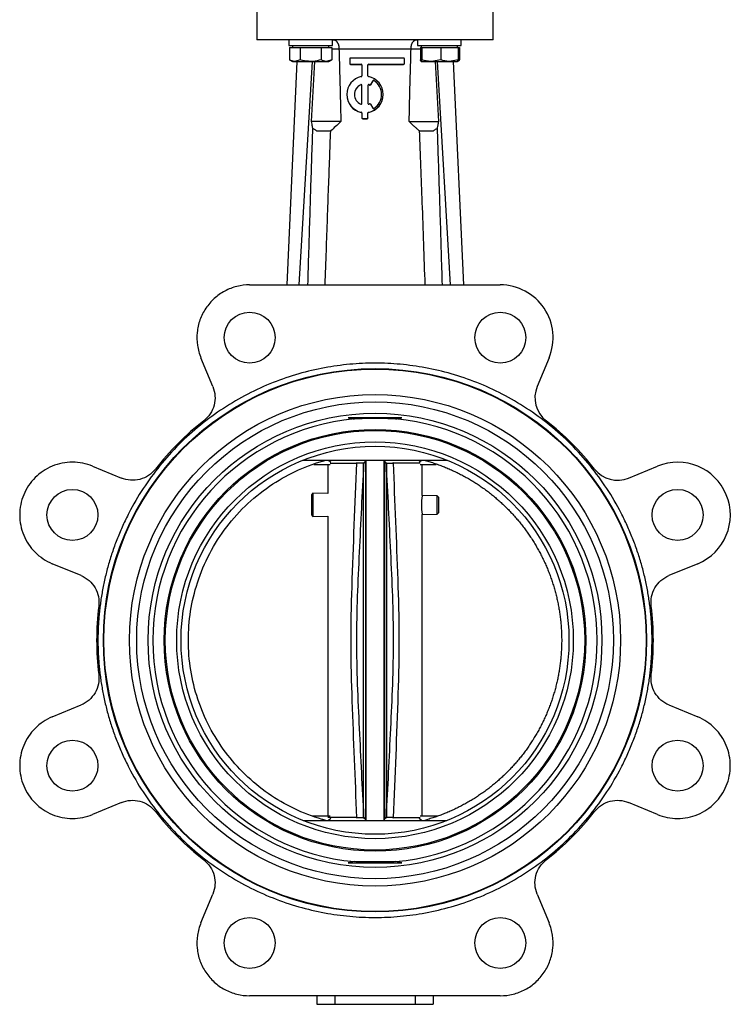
# Model space of a CAD drawing. Header units: millimetres. Extents: x 346 to 1849, y -14 to 1262.
# Tile 1 of 56: x 428 to 624, y 325 to 595. Entities that reach past the tile are written whole.
import ezdxf

# ---------------------------------------------------------------- set-up
doc = ezdxf.new("R2010")
doc.units = ezdxf.units.MM

msp = doc.modelspace()

# ---------------------------------------------------------------- linework, layer by layer
at = {"color": 7, "linetype": 'Continuous', "lineweight": 25}
for p, q in [((493.64, 600.85), (493.64, 589.85)), ((558.64, 589.85), (558.64, 600.85)), ((502.46, 589.85), (502.46, 588.25)), ((514.46, 588.25), (514.46, 589.85)), ((537.81, 589.85), (537.81, 588.25)), ((549.81, 588.25), (549.81, 589.85)), ((502.46, 588.25), (514.46, 588.25)), ((502.68, 587.75), (502.68, 584.32)), ((502.68, 587.75), (504.13, 587.75)), ((503.46, 588.25), (503.46, 587.75)), ((504.13, 587.75), (505.57, 587.75)), ((505.57, 587.75), (505.57, 584.32)), ((505.57, 587.75), (508.46, 587.75)), ((508.46, 587.75), (511.35, 587.75)), ((511.35, 587.75), (511.35, 584.32)), ((511.35, 587.75), (512.79, 587.75)), ((512.79, 587.75), (514.23, 587.75)), ((513.46, 587.75), (513.46, 588.25)), ((514.23, 587.75), (514.23, 584.32)), ((536.04, 587.22), (516.23, 587.22)), ((537.81, 588.25), (549.81, 588.25)), ((538.62, 587.75), (538.62, 584.32)), ((538.62, 587.75), (538.83, 587.75)), ((538.81, 588.25), (538.81, 587.75)), ((538.83, 587.75), (539.03, 587.75)), ((539.03, 587.75), (539.03, 584.32)), ((539.03, 587.75), (541.63, 587.75)), ((541.63, 587.75), (544.23, 587.75)), ((544.23, 587.75), (544.23, 584.32)), ((544.23, 587.75), (546.62, 587.75)), ((546.62, 587.75), (549.01, 587.75)), ((548.81, 587.75), (548.81, 588.25)), ((549.01, 587.75), (549.4, 587.75)), ((549.01, 587.75), (549.01, 584.32)), ((549.4, 587.75), (549.4, 584.32)), ((502.68, 584.32), (503.46, 583.87)), ((505.57, 584.32), (504.13, 583.87)), ((514.23, 584.32), (512.79, 583.87)), ((513.46, 583.87), (514.23, 584.32)), ((519.21, 584.59), (519.21, 583.34)), ((534, 584.8), (519.41, 584.8)), ((534.21, 583.34), (534.21, 584.59)), ((544.23, 584.32), (541.63, 583.87)), ((549.01, 584.32), (546.62, 583.87)), ((549.4, 584.32), (548.97, 584.23)), ((504.65, 583.87), (501.86, 522.5)), ((503.46, 583.87), (504.13, 583.87)), ((504.13, 583.87), (508.46, 583.87)), ((505.34, 522.5), (508.95, 583.87)), ((508.46, 583.87), (512.79, 583.87)), ((508.71, 567.35), (509.6, 583.87)), ((512.79, 583.87), (513.46, 583.87)), ((519.21, 583.34), (519.21, 583.29)), ((519.41, 583.14), (522.33, 583.14)), ((519.41, 583.14), (519.41, 583.08)), ((519.41, 583.08), (522.33, 583.08)), ((522.33, 583.14), (522.33, 583.08)), ((522.54, 582.93), (522.54, 579.91)), ((524.21, 579.91), (524.21, 582.93)), ((524.41, 583.14), (534, 583.14)), ((524.41, 583.14), (524.41, 583.08)), ((524.41, 583.08), (534, 583.08)), ((534, 583.14), (534, 583.08)), ((534.21, 583.34), (534.21, 583.29)), ((538.8, 583.88), (538.81, 583.87)), ((538.83, 583.87), (541.63, 583.87)), ((541.63, 583.87), (546.62, 583.87)), ((542.67, 583.87), (543.56, 567.35)), ((546.93, 522.5), (543.32, 583.87)), ((546.62, 583.87), (548.8, 583.87)), ((547.63, 583.87), (550.42, 522.5)), ((548.81, 583.87), (548.83, 583.88)), ((548.83, 583.88), (549, 583.98)), ((522.25, 577.5), (522.25, 577.45)), ((522.54, 572.32), (522.54, 577.31)), ((524.21, 577.31), (524.21, 572.32)), ((524.49, 577.5), (524.49, 577.45)), ((524.66, 577.43), (524.66, 577.38)), ((525.56, 578.59), (524.93, 577.51)), ((525.56, 578.54), (524.93, 577.46)), ((524.93, 577.51), (524.93, 577.46)), ((525.56, 578.59), (525.56, 578.54)), ((525.85, 578.66), (525.85, 578.61)), ((518.37, 574.81), (518.37, 574.76)), ((528.37, 574.76), (528.37, 574.81)), ((524.93, 572.12), (525.56, 571.03)), ((522.37, 569.92), (522.37, 569.87)), ((522.54, 569.72), (522.54, 568.36)), ((522.54, 568.36), (522.54, 568.31)), ((522.75, 568.16), (524, 568.16)), ((522.75, 568.16), (522.75, 568.1)), ((522.75, 568.1), (524, 568.1)), ((524, 568.16), (524, 568.1)), ((524.21, 568.36), (524.21, 569.72)), ((524.21, 568.36), (524.21, 568.31)), ((524.37, 569.92), (524.37, 569.87)), ((510.07, 564.85), (513.87, 564.85)), ((514.01, 564.85), (513.87, 564.85)), ((538.41, 564.85), (538.26, 564.85)), ((538.41, 564.85), (542.21, 564.85)), ((491.69, 522.5), (512.35, 522.5)), ((512.35, 522.5), (539.93, 522.5)), ((539.93, 522.5), (560.58, 522.5)), ((481.57, 494.55), (478.3, 502.45)), ((573.97, 502.45), (570.7, 494.55)), ((533.49, 486), (518.78, 486)), ((506.37, 474.35), (545.9, 474.35)), ((513.32, 474.35), (514.03, 473.78)), ((523.49, 474.02), (522.97, 473.53)), ((522.97, 473.53), (523.01, 473.36)), ((523.54, 473.84), (523.01, 473.36)), ((523.52, 474.25), (523.49, 474.02)), ((523.49, 474.02), (523.54, 473.84)), ((523.64, 474.25), (523.64, 375.45)), ((528.64, 375.45), (528.64, 474.25)), ((528.74, 473.84), (528.79, 474.02)), ((529.26, 473.36), (528.74, 473.84)), ((528.79, 474.02), (528.75, 474.25)), ((538.51, 473.5), (531.11, 473.5)), ((538.24, 473.78), (538.95, 474.35)), ((448.54, 472.69), (456.44, 469.42)), ((509.35, 473.15), (513.77, 473.15)), ((513.14, 473.15), (513.14, 465.15)), ((538.51, 473.15), (542.92, 473.15)), ((539.14, 464.63), (539.14, 473.15)), ((595.84, 469.42), (603.74, 472.69)), ((509.08, 465.23), (508.64, 464.8)), ((508.64, 464.8), (508.64, 459.28)), ((513.14, 465.15), (509.08, 465.23)), ((509.08, 465.23), (509.08, 458.85)), ((543.2, 464.55), (539.14, 464.63)), ((543.64, 464.1), (543.2, 464.55)), ((543.2, 459.53), (543.2, 464.55)), ((543.64, 462.04), (543.64, 464.1)), ((543.2, 459.53), (543.64, 459.98)), ((543.64, 459.98), (543.64, 462.04)), ((508.64, 459.28), (509.08, 458.85)), ((509.08, 458.85), (513.14, 458.93)), ((513.14, 458.93), (513.14, 376.55)), ((539.14, 459.45), (543.2, 459.53)), ((539.14, 376.55), (539.14, 459.45)), ((445.34, 442.62), (437.44, 445.9)), ((614.83, 445.9), (606.93, 442.62)), ((437.44, 403.8), (445.34, 407.08)), ((606.93, 407.08), (614.83, 403.8)), ((456.44, 380.28), (448.54, 377.01)), ((603.74, 377.01), (595.84, 380.28)), ((513.77, 376.55), (508.85, 376.55)), ((522.97, 376.16), (523.49, 375.68)), ((523.01, 376.34), (523.54, 375.86)), ((528.74, 375.86), (529.26, 376.34)), ((529.3, 376.16), (528.79, 375.68)), ((531.11, 376.2), (538.51, 376.2)), ((543.42, 376.55), (538.51, 376.55)), ((506.37, 375.35), (545.9, 375.35)), ((514.03, 375.91), (513.32, 375.35)), ((523.54, 375.86), (523.49, 375.68)), ((523.49, 375.68), (523.52, 375.45)), ((528.79, 375.68), (528.74, 375.86)), ((528.75, 375.45), (528.79, 375.68)), ((538.95, 375.35), (538.24, 375.91)), ((518.78, 363.7), (533.49, 363.7)), ((478.3, 347.25), (481.57, 355.15)), ((570.7, 355.15), (573.97, 347.25)), ((560.58, 327.2), (491.69, 327.2)), ((510.14, 327.2), (510.14, 324.85)), ((510.14, 324.85), (515.14, 324.85)), ((515.14, 327.2), (515.14, 324.85)), ((515.14, 324.85), (537.14, 324.85)), ((537.14, 327.2), (537.14, 324.85)), ((537.14, 324.85), (542.14, 324.85)), ((542.14, 327.2), (542.14, 324.85))]:
    msp.add_line(p, q, dxfattribs=at)
at = {"color": 8, "linetype": 'Continuous', "lineweight": 25}
for p, q in [((514.23, 587.35), (516.23, 587.35)), ((536.05, 587.35), (538.62, 587.35)), ((521.16, 473.5), (521.26, 473.77)), ((531.01, 473.77), (531.11, 473.5)), ((521.26, 375.93), (521.16, 376.2)), ((531.11, 376.2), (531.01, 375.93))]:
    msp.add_line(p, q, dxfattribs=at)
at = {"color": 7, "linetype": 'Continuous', "lineweight": 25}
for centre, radius in [((491.69, 508), 7), ((560.58, 508), 7), ((526.14, 424.85), 74.64), ((526.14, 424.85), 74.5), ((526.14, 424.85), 67.5), ((526.14, 424.85), 65.5), ((526.14, 424.85), 62.37), ((526.14, 424.85), 57.93), ((526.14, 424.85), 57.63), ((526.14, 424.85), 54.5), ((526.14, 424.85), 53.3), ((442.99, 459.29), 7), ((609.29, 459.29), 7), ((442.99, 390.41), 7), ((609.29, 390.41), 7), ((491.69, 341.7), 7), ((560.58, 341.7), 7)]:
    msp.add_circle(centre, radius, dxfattribs=at)
for centre, radius, start, end in [((519.41, 584.59), 0.208, 89.9617, 179.9616), ((534, 584.59), 0.208, 0.0384, 90.0383), ((519.41, 583.34), 0.208, 180.0384, 270.0383), ((519.41, 583.29), 0.208, 180.0384, 270.0383), ((522.33, 582.93), 0.208, 0.0384, 90.0383), ((522.33, 582.88), 0.208, 0.0384, 90.0383), ((524.41, 582.93), 0.208, 89.9617, 179.9616), ((524.41, 582.88), 0.208, 89.9617, 179.9616), ((534, 583.34), 0.208, 269.9617, 359.9616), ((534, 583.29), 0.208, 269.9617, 359.9616), ((523.37, 574.81), 4.99, 101.4778, 258.5222), ((522.33, 579.91), 0.208, 281.4901, 359.9717), ((524.41, 579.91), 0.208, 180.0283, 258.5099), ((523.38, 574.81), 4.99, 281.4778, 78.5222), ((523.37, 574.81), 2.91, 112.557, 247.443), ((523.37, 574.76), 2.91, 112.5686, 179.9805), ((522.33, 577.31), 0.208, 0.058, 112.6326), ((522.33, 577.26), 0.208, 0.058, 112.6326), ((524.41, 577.31), 0.208, 67.3674, 179.942), ((524.41, 577.26), 0.208, 67.3674, 179.942), ((523.37, 574.81), 2.92, 63.853, 67.4074), ((523.37, 574.76), 2.92, 63.853, 67.4074), ((524.75, 577.62), 0.208, 243.8427, 329.9372), ((524.75, 577.56), 0.208, 243.8427, 329.9372), ((525.74, 578.49), 0.208, 57.2997, 149.9358), ((525.74, 578.44), 0.208, 57.2997, 149.9358), ((523.38, 574.81), 4.57, 302.6701, 57.3299), ((523.38, 574.76), 4.58, 0.0128, 57.3223), ((523.37, 574.76), 5, 180.0306, 258.5076), ((523.38, 574.76), 4.99, 281.4881, 359.9737), ((522.33, 572.32), 0.208, 247.3674, 359.942), ((524.41, 572.32), 0.208, 180.058, 292.6326), ((523.37, 574.82), 2.92, 292.5926, 296.147), ((524.75, 572.01), 0.208, 30.0628, 116.1573), ((525.74, 571.14), 0.208, 210.0642, 302.7003), ((522.33, 569.72), 0.208, 0.0283, 78.5099), ((522.33, 569.67), 0.208, 0.0283, 78.5099), ((522.75, 568.36), 0.208, 180.0384, 270.0383), ((522.75, 568.31), 0.208, 180.0384, 270.0383), ((524, 568.36), 0.208, 269.9617, 359.9616), ((524, 568.31), 0.208, 269.9617, 359.9616), ((524.41, 569.72), 0.208, 101.4901, 179.9717), ((524.41, 569.67), 0.208, 101.4901, 179.9717), ((560.58, 508), 14.5, 337.5, 90), ((578.09, 491.49), 8, 157.5, 232.0574), ((526.14, 424.85), 61.07, 95.3052, 264.6948), ((526.14, 424.85), 61.07, 275.3052, 84.6948), ((526.14, 424.85), 76.5, 37.9426, 52.0574), ((609.29, 459.29), 14.5, 292.5, 112.5), ((592.78, 476.81), 8, 217.9426, 292.5), ((552.01, 462.04), 13.12, 169.0116, 190.9884)]:
    msp.add_arc(centre, radius, start, end, dxfattribs=at)
for points, knots in [([(526.14, 589.85), (524.01, 589.85), (521.88, 589.85), (517.71, 589.85), (515.66, 589.85), (511.73, 589.85), (509.85, 589.85), (506.31, 589.85), (504.66, 589.85), (501.65, 589.85), (500.3, 589.85), (497.93, 589.85), (496.92, 589.85), (495.3, 589.85), (494.68, 589.85), (493.85, 589.85), (493.64, 589.85), (493.64, 589.85)], [0, 0, 0, 0, 0.125, 0.125, 0.25, 0.25, 0.375, 0.375, 0.5, 0.5, 0.625, 0.625, 0.75, 0.75, 0.875, 0.875, 1, 1, 1, 1]), ([(514.63, 589.85), (514.67, 589.85), (514.75, 589.85), (514.86, 589.83), (514.97, 589.8), (515.08, 589.77), (515.19, 589.72), (515.29, 589.66), (515.38, 589.59), (515.48, 589.51), (515.57, 589.42), (515.65, 589.33), (515.74, 589.2), (515.84, 589.04), (515.94, 588.84), (516.03, 588.62), (516.1, 588.39), (516.16, 588.14), (516.2, 587.88), (516.22, 587.62), (516.22, 587.44), (516.23, 587.35)], [0, 0, 0, 0, 0.046595, 0.092921, 0.138949, 0.18465, 0.229996, 0.274963, 0.319528, 0.363672, 0.407382, 0.450649, 0.493468, 0.558927, 0.623544, 0.687391, 0.750574, 0.813238, 0.875558, 0.937739, 1, 1, 1, 1]), ([(558.64, 589.85), (558.64, 589.85), (558.43, 589.85), (557.6, 589.85), (556.98, 589.85), (555.35, 589.85), (554.34, 589.85), (551.98, 589.85), (550.62, 589.85), (547.61, 589.85), (545.96, 589.85), (542.42, 589.85), (540.54, 589.85), (536.61, 589.85), (534.56, 589.85), (530.39, 589.85), (528.26, 589.85), (526.14, 589.85)], [0, 0, 0, 0, 0.125, 0.125, 0.25, 0.25, 0.375, 0.375, 0.5, 0.5, 0.625, 0.625, 0.75, 0.75, 0.875, 0.875, 1, 1, 1, 1]), ([(536.05, 587.35), (536.05, 587.4), (536.05, 587.5), (536.06, 587.66), (536.07, 587.81), (536.09, 587.96), (536.11, 588.1), (536.14, 588.25), (536.17, 588.38), (536.21, 588.52), (536.26, 588.65), (536.31, 588.78), (536.36, 588.9), (536.42, 589.01), (536.48, 589.12), (536.57, 589.26), (536.69, 589.41), (536.86, 589.57), (537.03, 589.7), (537.23, 589.78), (537.43, 589.84), (537.57, 589.85), (537.64, 589.85)], [0, 0, 0, 0, 0.035614, 0.07117, 0.106711, 0.142277, 0.177909, 0.213645, 0.249519, 0.285563, 0.321805, 0.35827, 0.394979, 0.431948, 0.469189, 0.506712, 0.585518, 0.665818, 0.747548, 0.830594, 0.914803, 1, 1, 1, 1]), ([(516.23, 587.22), (516.28, 585.6), (516.37, 582.35), (516.51, 577.42), (516.63, 572.41), (516.71, 569.05), (516.74, 567.35)], [0, 0, 0, 0, 0.243994, 0.491991, 0.743993, 1, 1, 1, 1]), ([(535.53, 567.35), (535.57, 569.05), (535.64, 572.41), (535.77, 577.42), (535.9, 582.35), (536, 585.6), (536.04, 587.22)], [0, 0, 0, 0, 0.256007, 0.508009, 0.756006, 1, 1, 1, 1]), ([(536.04, 587.22), (536.04, 587.24), (536.05, 587.29), (536.05, 587.33), (536.05, 587.35)], [0, 0, 0, 0, 0.498744, 1, 1, 1, 1]), ([(504.13, 583.87), (504.09, 583.88), (503.61, 583.88), (503.13, 584.11), (502.68, 584.32)], [0, 0, 0, 0, 0.0702006, 1, 1, 1, 1]), ([(508.46, 583.87), (507.69, 583.93), (506.71, 584), (505.77, 584.27), (505.57, 584.32)], [0, 0, 0, 0, 0.788999, 1, 1, 1, 1]), ([(511.35, 584.32), (510.61, 584.14), (509.66, 583.9), (508.68, 583.88), (508.46, 583.87)], [0, 0, 0, 0, 0.768151, 1, 1, 1, 1]), ([(512.79, 583.87), (512.75, 583.88), (512.27, 583.88), (511.79, 584.11), (511.35, 584.32)], [0, 0, 0, 0, 0.0702006, 1, 1, 1, 1]), ([(538.83, 583.87), (538.77, 583.93), (538.7, 584), (538.63, 584.27), (538.62, 584.32)], [0, 0, 0, 0, 0.788999, 1, 1, 1, 1]), ([(539.03, 584.32), (538.98, 584.14), (538.91, 583.9), (538.84, 583.88), (538.83, 583.87)], [0, 0, 0, 0, 0.768151, 1, 1, 1, 1]), ([(541.63, 583.87), (541.57, 583.88), (540.69, 583.88), (539.83, 584.11), (539.03, 584.32)], [0, 0, 0, 0, 0.070201, 1, 1, 1, 1]), ([(546.62, 583.87), (546.56, 583.88), (545.75, 583.88), (544.96, 584.11), (544.23, 584.32)], [0, 0, 0, 0, 0.070201, 1, 1, 1, 1]), ([(548.8, 583.87), (548.82, 583.88), (548.89, 583.9), (548.95, 584.14), (549.01, 584.32)], [0, 0, 0, 0, 0.231849, 1, 1, 1, 1]), ([(548.99, 584.04), (549.07, 584.07), (549.21, 584.12), (549.35, 584.26), (549.4, 584.32)], [0, 0, 0, 0, 0.608583, 1, 1, 1, 1]), ([(507.7, 522.5), (507.79, 525.53), (507.97, 531.5), (508.24, 540.34), (508.51, 548.94), (508.78, 557.3), (508.97, 562.8), (509.06, 565.51)], [0, 0, 0, 0, 0.211029, 0.416543, 0.616543, 0.811029, 1, 1, 1, 1]), ([(509.06, 565.51), (509.02, 565.68), (508.94, 566.05), (508.83, 566.66), (508.75, 567.11), (508.71, 567.35)], [0, 0, 0, 0, 0.2773304, 0.6107682, 1, 1, 1, 1]), ([(516.74, 567.35), (516.41, 567.35), (515.96, 567.35), (514.88, 567.35), (514.24, 567.35), (512.82, 567.35), (512.05, 567.35), (510.42, 567.35), (509.57, 567.35), (508.71, 567.35)], [0, 0, 0, 0, 0.25, 0.25, 0.5, 0.5, 0.75, 0.75, 1, 1, 1, 1]), ([(510.07, 564.85), (510, 564.89), (509.87, 564.96), (509.67, 565.08), (509.47, 565.22), (509.26, 565.36), (509.13, 565.46), (509.06, 565.51)], [0, 0, 0, 0, 0.190644, 0.385572, 0.5852, 0.7899, 1, 1, 1, 1]), ([(516.74, 567.35), (516.25, 566.89), (515.35, 566.05), (514.43, 565.22), (514.01, 564.85)], [0, 0, 0, 0, 0.5446994, 1, 1, 1, 1]), ([(538.26, 564.85), (538.06, 565.03), (537.64, 565.4), (536.99, 565.99), (536.27, 566.65), (535.78, 567.11), (535.53, 567.35)], [0, 0, 0, 0, 0.216325, 0.455087, 0.716307, 1, 1, 1, 1]), ([(535.53, 567.35), (535.86, 567.35), (536.31, 567.35), (537.39, 567.35), (538.03, 567.35), (539.45, 567.35), (540.22, 567.35), (541.85, 567.35), (542.71, 567.35), (543.56, 567.35)], [0, 0, 0, 0, 0.25, 0.25, 0.5, 0.5, 0.75, 0.75, 1, 1, 1, 1]), ([(543.21, 565.5), (543.13, 565.44), (542.96, 565.32), (542.71, 565.15), (542.46, 564.99), (542.29, 564.9), (542.21, 564.85)], [0, 0, 0, 0, 0.261682, 0.515116, 0.760967, 1, 1, 1, 1]), ([(543.56, 567.35), (543.53, 567.17), (543.47, 566.82), (543.38, 566.33), (543.3, 565.9), (543.24, 565.63), (543.21, 565.5)], [0, 0, 0, 0, 0.2972418, 0.5630805, 0.7973746, 1, 1, 1, 1]), ([(543.21, 565.5), (543.3, 562.8), (543.49, 557.32), (543.76, 548.97), (544.03, 540.37), (544.3, 531.52), (544.48, 525.53), (544.57, 522.5)], [0, 0, 0, 0, 0.188374, 0.382561, 0.582561, 0.788374, 1, 1, 1, 1]), ([(513.87, 564.85), (513.77, 562.33), (513.58, 557.14), (513.29, 549.13), (512.98, 540.66), (512.67, 531.73), (512.46, 525.63), (512.35, 522.5)], [0, 0, 0, 0, 0.178336, 0.367504, 0.567504, 0.778336, 1, 1, 1, 1]), ([(539.93, 522.5), (539.67, 530.04), (539.18, 544.15), (538.65, 558.27), (538.41, 564.85)], [0, 0, 0, 0, 0.533963, 1, 1, 1, 1]), ([(491.69, 522.5), (490.51, 522.5), (489.32, 522.35), (487.02, 521.78), (485.91, 521.35), (483.81, 520.23), (482.84, 519.54), (481.08, 517.95), (480.3, 517.04), (478.98, 515.07), (478.44, 514), (477.64, 511.77), (477.38, 510.6), (477.15, 508.24), (477.18, 507.04), (477.53, 504.7), (477.84, 503.55), (478.3, 502.45)], [0, 0, 0, 0, 0.125, 0.125, 0.25, 0.25, 0.375, 0.375, 0.5, 0.5, 0.625, 0.625, 0.75, 0.75, 0.875, 0.875, 1, 1, 1, 1]), ([(602.28, 424.85), (602.27, 425.14), (602.27, 425.72), (602.26, 426.59), (602.23, 427.47), (602.2, 428.34), (602.15, 429.2), (602.1, 430.07), (602.03, 430.94), (601.96, 431.81), (601.88, 432.67), (601.78, 433.54), (601.68, 434.4), (601.56, 435.26), (601.44, 436.12), (601.3, 436.99), (601.16, 437.85), (600.84, 439.61), (600.28, 442.28), (599.36, 445.84), (598.25, 449.38), (596.95, 452.91), (595.47, 456.4), (593.23, 461.01), (589.96, 466.61), (585.34, 472.94), (580.07, 478.79), (574.22, 484.06), (567.9, 488.67), (561.2, 492.58), (554.26, 495.74), (547.18, 498.15), (540.12, 499.81), (533.1, 500.78), (526.14, 501.1), (519.17, 500.78), (512.15, 499.81), (505.09, 498.15), (498.02, 495.74), (491.07, 492.58), (484.38, 488.67), (478.05, 484.06), (472.2, 478.79), (466.93, 472.94), (462.31, 466.61), (459.05, 461.01), (456.81, 456.4), (455.32, 452.91), (454.02, 449.38), (452.92, 445.84), (451.99, 442.28), (451.37, 439.33), (450.96, 436.99), (450.7, 435.26), (450.49, 433.54), (450.31, 431.81), (450.17, 430.07), (450.07, 428.34), (450.01, 426.59), (450, 425.43), (450, 424.85)], [0, 0, 0, 0, 0.00365, 0.007296, 0.010939, 0.014581, 0.01822, 0.021858, 0.025495, 0.029131, 0.032767, 0.036404, 0.040042, 0.043682, 0.047323, 0.050967, 0.054613, 0.058263, 0.073508, 0.088755, 0.104387, 0.120021, 0.135977, 0.151935, 0.184343, 0.217096, 0.250024, 0.282952, 0.315705, 0.348114, 0.380018, 0.411275, 0.441757, 0.470878, 0.5, 0.529121, 0.558243, 0.588726, 0.619983, 0.651887, 0.684296, 0.717048, 0.749977, 0.782905, 0.815658, 0.848066, 0.864022, 0.87998, 0.895612, 0.911246, 0.926491, 0.941738, 0.949034, 0.956318, 0.963595, 0.970868, 0.978142, 0.985419, 0.992704, 1, 1, 1, 1]), ([(481.57, 494.55), (481.9, 493.75), (482.1, 492.89), (482.22, 491.16), (482.14, 490.29), (481.69, 488.61), (481.33, 487.81), (480.38, 486.36), (479.78, 485.71), (479.1, 485.18)], [0, 0, 0, 0, 0.25, 0.25, 0.5, 0.5, 0.75, 0.75, 1, 1, 1, 1]), ([(531.78, 485.65), (531.33, 485.7), (530.86, 485.72), (529.93, 485.74), (529.46, 485.74), (528.51, 485.75), (528.03, 485.75), (527.08, 485.75), (526.61, 485.75), (525.19, 485.75), (524.24, 485.75), (522.82, 485.74), (522.35, 485.74), (521.41, 485.72), (520.94, 485.7), (520.49, 485.65)], [0, 0, 0, 0, 0.125, 0.125, 0.25, 0.25, 0.375, 0.375, 0.5, 0.5, 0.75, 0.75, 0.875, 0.875, 1, 1, 1, 1]), ([(448.54, 472.69), (446.78, 473.41), (444.88, 473.79), (441.09, 473.79), (439.19, 473.41), (435.68, 471.96), (434.08, 470.89), (431.39, 468.2), (430.32, 466.59), (428.86, 463.09), (428.49, 461.19), (428.49, 457.39), (428.86, 455.5), (430.32, 451.99), (431.39, 450.38), (434.08, 447.7), (435.68, 446.62), (437.44, 445.9)], [0, 0, 0, 0, 0.125, 0.125, 0.25, 0.25, 0.375, 0.375, 0.5, 0.5, 0.625, 0.625, 0.75, 0.75, 0.875, 0.875, 1, 1, 1, 1]), ([(474.84, 424.85), (474.84, 430.21), (476.6, 441.37), (484.59, 456.61), (497.2, 468.32), (507.5, 472.94), (512.67, 474.35)], [0, 0, 0, 0, 0.313219, 0.652539, 0.991859, 1.305078, 1.305078, 1.305078, 1.305078]), ([(513.8, 473.5), (514.25, 473.5), (515.17, 473.5), (517.76, 473.5), (520.03, 473.5), (521.16, 473.5)], [0, 0, 0, 0, 0.319273, 0.659636, 1, 1, 1, 1]), ([(521.16, 376.2), (520.71, 386.86), (520.04, 402.71), (519.41, 423.82), (519.95, 445.61), (520.67, 462.18), (521.16, 473.5)], [0, 0, 0, 0, 0.3287846, 0.4889745, 0.6506672, 1, 1, 1, 1]), ([(522.97, 473.53), (522.9, 473.53), (522.78, 473.53), (522.37, 473.52), (521.83, 473.51), (521.38, 473.5), (521.16, 473.5)], [0, 0, 0, 0, 0.24983, 0.499595, 0.750174, 1, 1, 1, 1]), ([(529.3, 473.53), (529.25, 473.58), (529.17, 473.66), (528.99, 473.82), (528.87, 473.93), (528.79, 474.02)], [0, 0, 0, 0, 0.30885, 0.489048, 1, 1, 1, 1]), ([(529.26, 473.36), (529.26, 473.39), (529.27, 473.45), (529.29, 473.51), (529.3, 473.53)], [0, 0, 0, 0, 0.498333, 1, 1, 1, 1]), ([(529.3, 473.53), (529.4, 473.53), (529.59, 473.53), (530.25, 473.51), (530.83, 473.5), (531.11, 473.5)], [0, 0, 0, 0, 0.339028, 0.678136, 1, 1, 1, 1]), ([(531.11, 473.5), (531.56, 462.83), (532.23, 446.98), (532.86, 425.86), (532.32, 404.08), (531.6, 387.52), (531.11, 376.2)], [0, 0, 0, 0, 0.328988, 0.489075, 0.65086, 1, 1, 1, 1]), ([(539.61, 474.35), (539.83, 474.29), (540.28, 474.16), (540.95, 473.97), (541.61, 473.76), (542.28, 473.55), (542.94, 473.32), (543.59, 473.09), (544.25, 472.85), (544.9, 472.6), (545.55, 472.34), (546.19, 472.07), (546.83, 471.79), (547.46, 471.51), (548.1, 471.21), (548.72, 470.91), (549.35, 470.6), (549.97, 470.28), (550.58, 469.95), (551.19, 469.62), (551.8, 469.27), (552.4, 468.92), (553, 468.56), (553.59, 468.19), (554.18, 467.81), (554.76, 467.43), (555.33, 467.03), (555.9, 466.63), (556.47, 466.22), (557.03, 465.81), (557.58, 465.38), (558.13, 464.95), (558.67, 464.51), (559.21, 464.07), (559.74, 463.61), (560.26, 463.15), (560.78, 462.69), (561.29, 462.21), (561.8, 461.73), (562.29, 461.24), (562.79, 460.75), (563.27, 460.25), (563.75, 459.74), (564.22, 459.22), (564.68, 458.7), (565.14, 458.18), (565.59, 457.64), (566.03, 457.1), (566.47, 456.56), (566.89, 456.01), (567.31, 455.45), (567.72, 454.89), (568.13, 454.32), (568.53, 453.75), (568.91, 453.17), (569.3, 452.58), (569.67, 451.99), (570.03, 451.4), (570.39, 450.8), (570.74, 450.2), (571.08, 449.59), (571.41, 448.97), (571.74, 448.36), (572.05, 447.73), (572.36, 447.11), (572.66, 446.48), (572.95, 445.84), (573.23, 445.2), (573.5, 444.56), (573.76, 443.92), (574.02, 443.27), (574.26, 442.61), (574.5, 441.96), (574.73, 441.3), (574.95, 440.64), (575.16, 439.97), (575.36, 439.3), (575.55, 438.63), (575.73, 437.96), (575.91, 437.28), (576.07, 436.61), (576.23, 435.93), (576.37, 435.24), (576.51, 434.56), (576.64, 433.87), (576.76, 433.19), (576.86, 432.5), (576.96, 431.81), (577.05, 431.11), (577.13, 430.42), (577.21, 429.73), (577.27, 429.03), (577.32, 428.34), (577.36, 427.64), (577.39, 426.94), (577.42, 426.25), (577.43, 425.55), (577.44, 425.08), (577.44, 424.85)], [0, 0, 0, 0, 0.010422, 0.020844, 0.031265, 0.041687, 0.052108, 0.062529, 0.072949, 0.08337, 0.09379, 0.104211, 0.114631, 0.12505, 0.13547, 0.145889, 0.156309, 0.166728, 0.177147, 0.187566, 0.197984, 0.208403, 0.218821, 0.229239, 0.239657, 0.250075, 0.260493, 0.27091, 0.281328, 0.291745, 0.302162, 0.312579, 0.322996, 0.333413, 0.34383, 0.354247, 0.364663, 0.37508, 0.385496, 0.395912, 0.406328, 0.416744, 0.42716, 0.437576, 0.447992, 0.458408, 0.468823, 0.479239, 0.489654, 0.50007, 0.510485, 0.520901, 0.531316, 0.541731, 0.552146, 0.562561, 0.572977, 0.583392, 0.593807, 0.604222, 0.614637, 0.625051, 0.635466, 0.645881, 0.656296, 0.666711, 0.677126, 0.687541, 0.697956, 0.70837, 0.718785, 0.7292, 0.739615, 0.75003, 0.760445, 0.77086, 0.781275, 0.79169, 0.802105, 0.81252, 0.822935, 0.83335, 0.843765, 0.85418, 0.864596, 0.875011, 0.885426, 0.895842, 0.906257, 0.916673, 0.927088, 0.937504, 0.94792, 0.958336, 0.968752, 0.979168, 0.989584, 1, 1, 1, 1]), ([(465.81, 471.89), (465.27, 471.2), (464.63, 470.61), (463.18, 469.65), (462.38, 469.29), (460.7, 468.85), (459.82, 468.77), (458.09, 468.88), (457.24, 469.08), (456.44, 469.42)], [0, 0, 0, 0, 0.25, 0.25, 0.5, 0.5, 0.75, 0.75, 1, 1, 1, 1]), ([(523.01, 473.36), (522.8, 469.31), (522.39, 461.22), (521.79, 449.08), (521.24, 436.96), (520.92, 424.85), (521.24, 412.74), (521.79, 400.62), (522.39, 388.48), (522.8, 380.39), (523.01, 376.34)], [0, 0, 0, 0, 0.125239, 0.250437, 0.37548, 0.5, 0.62452, 0.749563, 0.874761, 1, 1, 1, 1]), ([(529.26, 376.34), (529.47, 380.39), (529.89, 388.48), (530.48, 400.62), (531.03, 412.74), (531.35, 424.85), (531.03, 436.96), (530.48, 449.08), (529.89, 461.22), (529.47, 469.31), (529.26, 473.36)], [0, 0, 0, 0, 0.125239, 0.250437, 0.37548, 0.5, 0.62452, 0.749563, 0.874761, 1, 1, 1, 1]), ([(445.34, 442.62), (446.14, 442.29), (446.89, 441.83), (448.19, 440.69), (448.75, 440.01), (449.63, 438.51), (449.94, 437.69), (450.29, 435.99), (450.32, 435.11), (450.22, 434.25)], [0, 0, 0, 0, 0.25, 0.25, 0.5, 0.5, 0.75, 0.75, 1, 1, 1, 1]), ([(602.06, 434.25), (601.95, 435.11), (601.98, 435.99), (602.33, 437.69), (602.65, 438.51), (603.52, 440.01), (604.08, 440.69), (605.39, 441.83), (606.13, 442.29), (606.93, 442.62)], [0, 0, 0, 0, 0.25, 0.25, 0.5, 0.5, 0.75, 0.75, 1, 1, 1, 1]), ([(450, 424.85), (450, 424.56), (450, 423.98), (450.01, 423.11), (450.04, 422.23), (450.07, 421.36), (450.12, 420.5), (450.17, 419.63), (450.24, 418.76), (450.31, 417.89), (450.4, 417.03), (450.49, 416.16), (450.6, 415.3), (450.71, 414.44), (450.83, 413.57), (450.97, 412.71), (451.11, 411.85), (451.43, 410.09), (451.99, 407.42), (452.92, 403.86), (454.02, 400.32), (455.32, 396.79), (456.81, 393.3), (459.05, 388.68), (462.31, 383.09), (466.93, 376.76), (472.2, 370.91), (478.05, 365.64), (484.38, 361.02), (491.07, 357.12), (498.02, 353.96), (505.09, 351.55), (512.15, 349.89), (519.17, 348.92), (526.14, 348.6), (533.1, 348.92), (540.12, 349.89), (547.18, 351.55), (554.26, 353.96), (561.2, 357.12), (567.9, 361.02), (574.22, 365.64), (580.07, 370.91), (585.34, 376.76), (589.96, 383.09), (593.23, 388.68), (595.47, 393.3), (596.95, 396.79), (598.25, 400.32), (599.36, 403.86), (600.28, 407.42), (600.9, 410.37), (601.31, 412.71), (601.57, 414.44), (601.79, 416.16), (601.96, 417.89), (602.1, 419.63), (602.2, 421.36), (602.26, 423.11), (602.27, 424.27), (602.28, 424.85)], [0, 0, 0, 0, 0.0036497, 0.007296, 0.0109395, 0.0145806, 0.0182198, 0.0218577, 0.0254945, 0.0291309, 0.0327674, 0.0364043, 0.0400422, 0.0436816, 0.0473228, 0.0509665, 0.0546131, 0.058263, 0.0735077, 0.0887546, 0.1043865, 0.1200206, 0.1359768, 0.1519351, 0.1843433, 0.2170962, 0.2500243, 0.2829525, 0.3157054, 0.3481136, 0.3800181, 0.4112746, 0.4417575, 0.4708779, 0.5000005, 0.5291209, 0.5582435, 0.5887263, 0.6199829, 0.6518873, 0.6842955, 0.7170485, 0.7499766, 0.7829047, 0.8156577, 0.8480659, 0.864022, 0.8799803, 0.8956123, 0.9112464, 0.9264911, 0.9417379, 0.9490338, 0.9563183, 0.9635952, 0.9708684, 0.9781417, 0.9854188, 0.9927036, 1, 1, 1, 1]), ([(511.59, 375.66), (506.33, 377.21), (501.32, 379.61), (492.32, 385.88), (488.33, 389.75), (481.76, 398.53), (479.19, 403.46), (475.72, 413.87), (474.84, 419.36), (474.84, 424.85)], [0, 0, 0, 0, 0.25, 0.25, 0.5, 0.5, 0.75, 0.75, 1, 1, 1, 1]), ([(577.44, 424.85), (577.44, 424.62), (577.43, 424.16), (577.42, 423.48), (577.4, 422.79), (577.36, 422.11), (577.32, 421.42), (577.27, 420.74), (577.21, 420.05), (577.14, 419.37), (577.07, 418.69), (576.98, 418.01), (576.88, 417.33), (576.78, 416.65), (576.66, 415.98), (576.54, 415.3), (576.41, 414.63), (576.27, 413.96), (576.12, 413.29), (575.96, 412.62), (575.79, 411.96), (575.61, 411.29), (575.43, 410.63), (575.23, 409.97), (575.03, 409.32), (574.82, 408.67), (574.6, 408.02), (574.37, 407.37), (574.13, 406.73), (573.88, 406.09), (573.63, 405.45), (573.36, 404.82), (573.09, 404.19), (572.81, 403.56), (572.52, 402.94), (572.23, 402.32), (571.92, 401.71), (571.61, 401.1), (571.29, 400.49), (570.96, 399.89), (570.62, 399.29), (570.27, 398.7), (569.92, 398.11), (569.56, 397.53), (569.19, 396.95), (568.81, 396.38), (568.43, 395.81), (568.04, 395.25), (567.64, 394.69), (567.23, 394.14), (566.82, 393.59), (566.39, 393.05), (565.97, 392.52), (565.53, 391.99), (565.09, 391.46), (564.64, 390.95), (564.18, 390.43), (563.72, 389.93), (563.25, 389.43), (562.77, 388.94), (562.29, 388.45), (561.8, 387.97), (561.3, 387.5), (560.8, 387.03), (560.29, 386.57), (559.78, 386.12), (559.26, 385.67), (558.73, 385.23), (558.2, 384.8), (557.66, 384.37), (557.11, 383.96), (556.56, 383.55), (556.01, 383.14), (555.45, 382.75), (554.88, 382.36), (554.31, 381.98), (553.74, 381.61), (553.16, 381.24), (552.57, 380.88), (551.98, 380.54), (551.39, 380.19), (550.79, 379.86), (550.19, 379.54), (549.58, 379.22), (548.97, 378.91), (548.35, 378.61), (547.73, 378.31), (547.11, 378.03), (546.48, 377.75), (545.85, 377.49), (545.21, 377.23), (544.58, 376.98), (543.93, 376.73), (543.29, 376.5), (542.64, 376.28), (541.99, 376.06), (541.34, 375.85), (540.9, 375.72), (540.68, 375.66)], [0, 0, 0, 0, 0.010415, 0.020829, 0.031244, 0.041658, 0.052073, 0.062487, 0.072901, 0.083316, 0.09373, 0.104144, 0.114558, 0.124972, 0.135386, 0.1458, 0.156214, 0.166627, 0.177041, 0.187455, 0.197869, 0.208282, 0.218696, 0.22911, 0.239524, 0.249937, 0.260351, 0.270765, 0.281179, 0.291592, 0.302006, 0.31242, 0.322834, 0.333248, 0.343662, 0.354076, 0.36449, 0.374904, 0.385318, 0.395732, 0.406146, 0.416561, 0.426975, 0.437389, 0.447804, 0.458219, 0.468633, 0.479048, 0.489463, 0.499878, 0.510293, 0.520708, 0.531124, 0.541539, 0.551955, 0.56237, 0.572786, 0.583202, 0.593618, 0.604035, 0.614451, 0.624868, 0.635284, 0.645701, 0.656118, 0.666535, 0.676953, 0.68737, 0.697788, 0.708206, 0.718624, 0.729043, 0.739461, 0.74988, 0.760299, 0.770718, 0.781137, 0.791557, 0.801976, 0.812396, 0.822817, 0.833237, 0.843658, 0.854079, 0.8645, 0.874921, 0.885343, 0.895765, 0.906187, 0.91661, 0.927033, 0.937456, 0.947879, 0.958303, 0.968727, 0.979151, 0.989575, 1, 1, 1, 1]), ([(450.22, 415.45), (450.32, 414.59), (450.29, 413.71), (449.94, 412.01), (449.63, 411.19), (448.75, 409.69), (448.19, 409.01), (446.89, 407.87), (446.14, 407.41), (445.34, 407.08)], [0, 0, 0, 0, 0.25, 0.25, 0.5, 0.5, 0.75, 0.75, 1, 1, 1, 1]), ([(606.93, 407.08), (606.13, 407.41), (605.39, 407.87), (604.08, 409.01), (603.52, 409.69), (602.65, 411.19), (602.33, 412.01), (601.98, 413.71), (601.95, 414.59), (602.06, 415.45)], [0, 0, 0, 0, 0.25, 0.25, 0.5, 0.5, 0.75, 0.75, 1, 1, 1, 1]), ([(437.44, 403.8), (435.68, 403.08), (434.08, 402), (431.39, 399.32), (430.32, 397.71), (428.86, 394.2), (428.49, 392.31), (428.49, 388.51), (428.86, 386.61), (430.32, 383.11), (431.39, 381.5), (434.08, 378.81), (435.68, 377.74), (439.19, 376.29), (441.09, 375.91), (444.88, 375.91), (446.78, 376.29), (448.54, 377.01)], [0, 0, 0, 0, 0.125, 0.125, 0.25, 0.25, 0.375, 0.375, 0.5, 0.5, 0.625, 0.625, 0.75, 0.75, 0.875, 0.875, 1, 1, 1, 1]), ([(603.74, 377.01), (605.49, 376.29), (607.39, 375.91), (611.18, 375.91), (613.08, 376.29), (616.59, 377.74), (618.2, 378.81), (620.88, 381.5), (621.96, 383.11), (623.41, 386.61), (623.79, 388.51), (623.79, 392.31), (623.41, 394.2), (621.96, 397.71), (620.88, 399.32), (618.2, 402), (616.59, 403.08), (614.83, 403.8)], [0, 0, 0, 0, 0.125, 0.125, 0.25, 0.25, 0.375, 0.375, 0.5, 0.5, 0.625, 0.625, 0.75, 0.75, 0.875, 0.875, 1, 1, 1, 1]), ([(456.44, 380.28), (457.24, 380.62), (458.09, 380.82), (459.82, 380.93), (460.7, 380.85), (462.38, 380.41), (463.18, 380.05), (464.63, 379.09), (465.27, 378.5), (465.81, 377.81)], [0, 0, 0, 0, 0.25, 0.25, 0.5, 0.5, 0.75, 0.75, 1, 1, 1, 1]), ([(586.47, 377.81), (587, 378.5), (587.65, 379.09), (589.09, 380.05), (589.9, 380.41), (591.57, 380.85), (592.45, 380.93), (594.18, 380.82), (595.04, 380.62), (595.84, 380.28)], [0, 0, 0, 0, 0.25, 0.25, 0.5, 0.5, 0.75, 0.75, 1, 1, 1, 1]), ([(521.16, 376.2), (521.38, 376.2), (521.83, 376.19), (522.37, 376.18), (522.78, 376.17), (522.9, 376.17), (522.97, 376.16)], [0, 0, 0, 0, 0.249827, 0.5004054, 0.7501708, 1, 1, 1, 1]), ([(522.97, 376.16), (522.98, 376.19), (523, 376.25), (523.01, 376.31), (523.01, 376.34)], [0, 0, 0, 0, 0.50489, 1, 1, 1, 1]), ([(529.3, 376.16), (529.29, 376.19), (529.27, 376.25), (529.26, 376.31), (529.26, 376.34)], [0, 0, 0, 0, 0.444988, 1, 1, 1, 1]), ([(531.11, 376.2), (530.81, 376.2), (530.21, 376.19), (529.57, 376.17), (529.39, 376.17), (529.3, 376.16)], [0, 0, 0, 0, 0.340443, 0.680834, 1, 1, 1, 1]), ([(479.1, 364.52), (479.78, 363.99), (480.38, 363.34), (481.33, 361.89), (481.69, 361.09), (482.14, 359.41), (482.22, 358.54), (482.1, 356.81), (481.9, 355.95), (481.57, 355.15)], [0, 0, 0, 0, 0.25, 0.25, 0.5, 0.5, 0.75, 0.75, 1, 1, 1, 1]), ([(531.78, 364.04), (531.33, 364), (530.86, 363.98), (529.93, 363.96), (529.46, 363.95), (528.51, 363.95), (528.03, 363.95), (527.08, 363.95), (526.61, 363.95), (525.19, 363.95), (524.24, 363.95), (522.82, 363.95), (522.35, 363.96), (521.41, 363.98), (520.94, 364), (520.49, 364.04)], [0, 0, 0, 0, 0.125, 0.125, 0.25, 0.25, 0.375, 0.375, 0.5, 0.5, 0.75, 0.75, 0.875, 0.875, 1, 1, 1, 1]), ([(570.7, 355.15), (570.37, 355.95), (570.17, 356.81), (570.05, 358.54), (570.14, 359.41), (570.58, 361.09), (570.94, 361.89), (571.89, 363.34), (572.49, 363.99), (573.17, 364.52)], [0, 0, 0, 0, 0.25, 0.25, 0.5, 0.5, 0.75, 0.75, 1, 1, 1, 1]), ([(478.3, 347.25), (477.84, 346.15), (477.53, 345), (477.18, 342.65), (477.15, 341.46), (477.38, 339.1), (477.64, 337.93), (478.44, 335.7), (478.98, 334.63), (480.3, 332.66), (481.08, 331.75), (482.84, 330.16), (483.81, 329.47), (485.91, 328.35), (487.02, 327.92), (489.32, 327.35), (490.51, 327.2), (491.69, 327.2)], [0, 0, 0, 0, 0.125, 0.125, 0.25, 0.25, 0.375, 0.375, 0.5, 0.5, 0.625, 0.625, 0.75, 0.75, 0.875, 0.875, 1, 1, 1, 1]), ([(560.58, 327.2), (561.76, 327.2), (562.95, 327.35), (565.25, 327.92), (566.37, 328.35), (568.46, 329.47), (569.44, 330.16), (571.19, 331.75), (571.97, 332.66), (573.29, 334.63), (573.83, 335.7), (574.63, 337.93), (574.89, 339.1), (575.12, 341.46), (575.09, 342.65), (574.75, 345), (574.43, 346.15), (573.97, 347.25)], [0, 0, 0, 0, 0.125, 0.125, 0.25, 0.25, 0.375, 0.375, 0.5, 0.5, 0.625, 0.625, 0.75, 0.75, 0.875, 0.875, 1, 1, 1, 1])]:
    msp.add_open_spline(points, degree=3, knots=knots, dxfattribs=at)
for points in [[(516.23, 587.22), (516.23, 587.26), (516.23, 587.31), (516.23, 587.35)], [(479.1, 485.18), (474.14, 481.32), (469.67, 476.84), (465.81, 471.89)], [(518.78, 486), (519.35, 485.87), (519.92, 485.76), (520.49, 485.65)], [(531.78, 485.65), (532.35, 485.76), (532.92, 485.87), (533.49, 486)], [(523.54, 473.84), (523.54, 472.93), (523.54, 471.11), (523.54, 466.86), (523.54, 461.65), (523.54, 455.47), (523.54, 448.52), (523.54, 440.97), (523.54, 433.02), (523.54, 424.85), (523.54, 416.68), (523.54, 408.73), (523.54, 401.18), (523.54, 394.23), (523.54, 388.05), (523.54, 382.83), (523.54, 378.59), (523.54, 376.77), (523.54, 375.86)], [(528.74, 473.84), (528.74, 472.93), (528.74, 471.11), (528.74, 466.86), (528.74, 461.65), (528.74, 455.47), (528.74, 448.52), (528.74, 440.97), (528.74, 433.02), (528.74, 424.85), (528.74, 416.68), (528.74, 408.73), (528.74, 401.18), (528.74, 394.23), (528.74, 388.05), (528.74, 382.83), (528.74, 378.59), (528.74, 376.77), (528.74, 375.86)], [(523.01, 376.34), (523.01, 377.24), (523.01, 379.04), (523.01, 383.24), (523.01, 388.41), (523.01, 394.53), (523.01, 401.41), (523.01, 408.88), (523.01, 416.76), (523.01, 424.85), (523.01, 432.94), (523.01, 440.82), (523.01, 448.29), (523.01, 455.17), (523.01, 461.29), (523.01, 466.46), (523.01, 470.65), (523.01, 472.46), (523.01, 473.36)], [(529.26, 473.36), (529.26, 472.46), (529.26, 470.65), (529.26, 466.46), (529.26, 461.29), (529.26, 455.17), (529.26, 448.29), (529.26, 440.82), (529.26, 432.94), (529.26, 424.85), (529.26, 416.76), (529.26, 408.88), (529.26, 401.41), (529.26, 394.53), (529.26, 388.41), (529.26, 383.24), (529.26, 379.04), (529.26, 377.24), (529.26, 376.34)], [(450.22, 434.25), (449.44, 428.01), (449.44, 421.69), (450.22, 415.45)], [(602.06, 415.45), (602.83, 421.69), (602.83, 428.01), (602.06, 434.25)], [(465.81, 377.81), (469.67, 372.86), (474.14, 368.38), (479.1, 364.52)], [(521.16, 376.2), (520.02, 376.2), (517.75, 376.2), (515.19, 376.2), (513.46, 376.2), (513.25, 376.2), (513.14, 376.2)], [(573.17, 364.52), (578.13, 368.38), (582.6, 372.86), (586.47, 377.81)], [(512.58, 375.35), (512.25, 375.45), (511.92, 375.55), (511.59, 375.66)], [(539.69, 375.35), (540.02, 375.45), (540.35, 375.55), (540.68, 375.66)], [(520.49, 364.04), (519.92, 363.94), (519.35, 363.83), (518.78, 363.7)], [(533.49, 363.7), (532.92, 363.83), (532.35, 363.94), (531.78, 364.04)]]:
    msp.add_open_spline(points, degree=3, dxfattribs=at)

doc.saveas('drawing.dxf')
